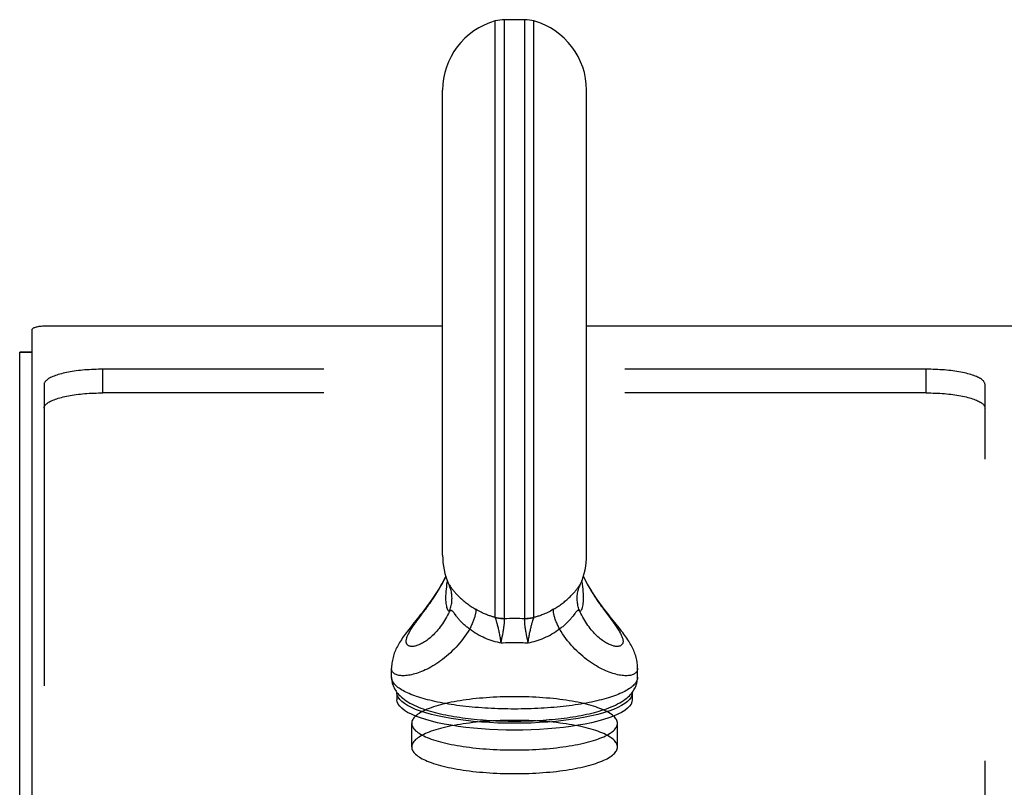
# Model space of a CAD drawing. Header units: inches. Extents: x 0 to 233, y 0 to 151.
# Tile 42 of 85: x 34.5 to 38.69, y 111.58 to 114.85. Entities that reach past the tile are written whole.
import ezdxf

# ---------------------------------------------------------------- set-up
doc = ezdxf.new("R2010")
doc.units = ezdxf.units.IN
doc.header["$LTSCALE"] = 12.808219
doc.header["$MEASUREMENT"] = 0
doc.linetypes.add('HIDDEN', pattern=[0.2, 0.1, -0.1])
doc.layers.get('0').update_dxf_attribs({"linetype": 'CONTINUOUS'})
doc.layers.add('02___PRT_ALL_AXES', color=7, linetype='CONTINUOUS')
doc.layers.add('DEFAULT_2', color=8, linetype='HIDDEN')

msp = doc.modelspace()

# ---------------------------------------------------------------- linework, layer by layer
at = {"color": 7, "linetype": 'Continuous'}
for p, q in [((36.5243, 112.3077), (36.5243, 114.8407)), ((36.5631, 114.846), (36.5631, 112.3025)), ((36.6505, 114.846), (36.5631, 114.846)), ((36.6505, 112.3025), (36.6505, 114.846)), ((36.6892, 112.3077), (36.6892, 114.8407)), ((36.3008, 112.5711), (36.3008, 114.546)), ((36.9128, 112.5711), (36.9128, 114.546)), ((34.5548, 113.5286), (34.5548, 110.2988)), ((36.3008, 113.5441), (34.6148, 113.5441)), ((104.0928, 113.5441), (36.9128, 113.5441)), ((34.5548, 113.4336), (34.5028, 113.4336)), ((34.5548, 113.4325), (34.5028, 113.4325)), ((36.3261, 112.4492), (36.3269, 112.4473)), ((36.3269, 112.4473), (36.3277, 112.4451)), ((36.3289, 112.4445), (36.3298, 112.4432)), ((36.3298, 112.4432), (36.333, 112.4387)), ((36.333, 112.4387), (36.3347, 112.4363)), ((36.8805, 112.4387), (36.8842, 112.4439)), ((36.1991, 112.3017), (36.22, 112.3298)), ((36.22, 112.3298), (36.2289, 112.3419)), ((36.3577, 112.3137), (36.3507, 112.323)), ((36.9936, 112.3298), (37.0144, 112.3017)), ((36.1997, 112.309), (36.1744, 112.2774)), ((36.1915, 112.2914), (36.1991, 112.3017)), ((36.5543, 112.224), (36.5562, 112.2336)), ((36.5562, 112.2336), (36.5578, 112.2427)), ((36.6592, 112.224), (36.6574, 112.2336)), ((36.5493, 112.1986), (36.5514, 112.209)), ((36.5514, 112.209), (36.5543, 112.224)), ((36.6611, 112.2141), (36.6592, 112.224)), ((36.6642, 112.1986), (36.6611, 112.2141)), ((36.0838, 112.0526), (36.0838, 112.0906)), ((37.1298, 112.0526), (37.1298, 112.0906)), ((36.1068, 111.986), (36.107, 111.9874)), ((36.1068, 111.986), (36.1068, 111.957)), ((37.1066, 111.9875), (37.1068, 111.986)), ((37.1068, 111.986), (37.1068, 111.957)), ((36.4737, 111.8711), (36.4868, 111.8701))]:
    msp.add_line(p, q, dxfattribs=at)
at = {"color": 3, "linetype": 'Continuous'}
msp.add_line((34.5028, 38.4437), (34.5028, 113.4336), dxfattribs=at)
at = {"color": 7, "linetype": 'Continuous'}
for points in [[(34.6148, 113.5441), (34.6095, 113.544), (34.6044, 113.5438), (34.5992, 113.5436), (34.5943, 113.5431), (34.5894, 113.5426), (34.5848, 113.542), (34.5804, 113.5413), (34.5762, 113.5404), (34.5723, 113.5395), (34.5688, 113.5385), (34.5656, 113.5375), (34.5628, 113.5363), (34.5604, 113.5351), (34.5584, 113.5339), (34.5568, 113.5326), (34.5557, 113.5312), (34.555, 113.5299), (34.5548, 113.5286)], [(36.3142, 112.4815), (36.3115, 112.476), (36.3065, 112.4663), (36.3014, 112.4568), (36.2963, 112.4475), (36.291, 112.4384), (36.2857, 112.4295), (36.2804, 112.4207), (36.2749, 112.4121), (36.2695, 112.4037), (36.2639, 112.3954), (36.2583, 112.3872), (36.2527, 112.3791), (36.247, 112.3711), (36.2413, 112.3631), (36.2355, 112.3553), (36.2297, 112.3476), (36.2239, 112.3399), (36.218, 112.3323), (36.212, 112.3246), (36.2059, 112.3169), (36.1997, 112.309)], [(36.2289, 112.3419), (36.2335, 112.3482), (36.2381, 112.3546), (36.2428, 112.3611), (36.2475, 112.3678), (36.2522, 112.3747), (36.257, 112.3816), (36.2618, 112.3887), (36.2666, 112.396), (36.2714, 112.4034), (36.2762, 112.411), (36.2809, 112.4187), (36.2857, 112.4266), (36.2904, 112.4346), (36.295, 112.4428), (36.2997, 112.4511), (36.3042, 112.4595), (36.3087, 112.4681), (36.3131, 112.4769), (36.3146, 112.4801)], [(36.8989, 112.4801), (36.9005, 112.4769), (36.9049, 112.4681), (36.9093, 112.4595), (36.9139, 112.4511), (36.9185, 112.4428), (36.9232, 112.4346), (36.9279, 112.4266), (36.9326, 112.4187), (36.9374, 112.411), (36.9422, 112.4034), (36.947, 112.396), (36.9518, 112.3888), (36.9566, 112.3816), (36.9613, 112.3747), (36.9661, 112.3678), (36.9708, 112.3611), (36.9754, 112.3546), (36.9801, 112.3482), (36.9846, 112.3419), (36.9936, 112.3298)], [(37.0202, 112.3011), (37.0138, 112.309), (37.0076, 112.3169), (37.0015, 112.3247), (36.9955, 112.3323), (36.9896, 112.34), (36.9838, 112.3476), (36.978, 112.3553), (36.9722, 112.3632), (36.9665, 112.3711), (36.9608, 112.3791), (36.9552, 112.3872), (36.9496, 112.3954), (36.9441, 112.4037), (36.9386, 112.4122), (36.9332, 112.4208), (36.9278, 112.4295), (36.9225, 112.4385), (36.9173, 112.4476), (36.9121, 112.4569), (36.907, 112.4664), (36.902, 112.4761), (36.8994, 112.4815)], [(36.3204, 112.4632), (36.3196, 112.4578), (36.318, 112.4472), (36.3166, 112.4367), (36.3154, 112.4265), (36.3145, 112.4166), (36.3138, 112.407), (36.3134, 112.3978), (36.3133, 112.389)], [(36.3261, 112.4492), (36.327, 112.4472), (36.3281, 112.4455)], [(36.3277, 112.4451), (36.3284, 112.4432), (36.3289, 112.4415), (36.3293, 112.4402), (36.3296, 112.439), (36.3299, 112.4382), (36.33, 112.4377), (36.33, 112.4374)], [(36.3295, 112.3317), (36.3315, 112.3367), (36.3333, 112.3417), (36.3349, 112.3468), (36.3363, 112.3519), (36.3375, 112.3571), (36.3385, 112.3623), (36.3393, 112.3676), (36.34, 112.3729), (36.3404, 112.3782), (36.3406, 112.3835), (36.3407, 112.3888), (36.3405, 112.3941), (36.3401, 112.3994), (36.3396, 112.4047), (36.3388, 112.41), (36.3379, 112.4152), (36.3367, 112.4204), (36.3354, 112.4255), (36.3339, 112.4306), (36.3321, 112.4356), (36.3302, 112.4406), (36.3281, 112.4455)], [(36.3281, 112.4455), (36.3285, 112.445), (36.3289, 112.4445)], [(36.3347, 112.4363), (36.3357, 112.435), (36.3367, 112.4336), (36.3378, 112.4321), (36.339, 112.4305), (36.3403, 112.4288), (36.3418, 112.4269), (36.3434, 112.4249), (36.3451, 112.4228), (36.347, 112.4205), (36.349, 112.418), (36.3512, 112.4154), (36.3536, 112.4127), (36.3561, 112.4099), (36.3588, 112.407), (36.3615, 112.404), (36.3645, 112.401), (36.3675, 112.3979), (36.3707, 112.3947), (36.374, 112.3915), (36.3775, 112.3883), (36.3811, 112.385), (36.3848, 112.3818), (36.3886, 112.3785), (36.3925, 112.3752), (36.3965, 112.372), (36.4006, 112.3687), (36.4048, 112.3655), (36.4091, 112.3623), (36.4134, 112.3592), (36.4178, 112.3561), (36.4224, 112.353), (36.427, 112.3499), (36.4316, 112.3469), (36.4364, 112.344), (36.4412, 112.341)], [(36.7724, 112.341), (36.7772, 112.344), (36.7819, 112.3469), (36.7866, 112.3499), (36.7912, 112.353), (36.7957, 112.3561), (36.8001, 112.3592), (36.8045, 112.3623), (36.8088, 112.3655), (36.8129, 112.3687), (36.817, 112.372), (36.821, 112.3752), (36.825, 112.3785), (36.8288, 112.3818), (36.8325, 112.385), (36.8361, 112.3883), (36.8395, 112.3915), (36.8428, 112.3947), (36.846, 112.3979), (36.8491, 112.401), (36.852, 112.404), (36.8548, 112.407), (36.8574, 112.4099), (36.86, 112.4127), (36.8623, 112.4154), (36.8645, 112.418), (36.8666, 112.4205), (36.8684, 112.4228), (36.8702, 112.4249), (36.8718, 112.4269), (36.8732, 112.4288), (36.8745, 112.4305), (36.8757, 112.4321), (36.8768, 112.4336), (36.8779, 112.435), (36.8788, 112.4363), (36.8805, 112.4387)], [(36.884, 112.3317), (36.8821, 112.3367), (36.8803, 112.3417), (36.8787, 112.3468), (36.8773, 112.3519), (36.8761, 112.3571), (36.875, 112.3623), (36.8742, 112.3676), (36.8736, 112.3729), (36.8732, 112.3782), (36.8729, 112.3835), (36.8729, 112.3888), (36.873, 112.3941), (36.8734, 112.3994), (36.874, 112.4047), (36.8747, 112.41), (36.8757, 112.4152), (36.8768, 112.4204), (36.8782, 112.4255), (36.8797, 112.4306), (36.8814, 112.4356), (36.8833, 112.4406), (36.8854, 112.4455)], [(36.8836, 112.4377), (36.8835, 112.4374), (36.8835, 112.4374), (36.8836, 112.4377), (36.8837, 112.4382), (36.8839, 112.439), (36.8842, 112.4402), (36.8846, 112.4415), (36.8852, 112.4432), (36.8858, 112.4451)], [(36.8842, 112.4439), (36.8847, 112.4445), (36.8851, 112.445), (36.8854, 112.4455)], [(36.8854, 112.4455), (36.8865, 112.4472), (36.8875, 112.4492)], [(36.8858, 112.4451), (36.8867, 112.4473), (36.8875, 112.4492)], [(36.9003, 112.389), (36.9001, 112.3978), (36.8997, 112.407), (36.899, 112.4166), (36.8981, 112.4265), (36.8969, 112.4367), (36.8956, 112.4472), (36.894, 112.4578), (36.8931, 112.4632)], [(36.3133, 112.389), (36.3134, 112.3808), (36.3138, 112.3731), (36.3145, 112.3661), (36.3154, 112.3598), (36.3166, 112.3541), (36.318, 112.349), (36.3196, 112.3446), (36.3213, 112.3408), (36.3232, 112.3377), (36.3252, 112.3351), (36.3273, 112.3331), (36.3295, 112.3317)], [(36.884, 112.3317), (36.8863, 112.3331), (36.8884, 112.3351), (36.8904, 112.3377), (36.8923, 112.3408), (36.894, 112.3446), (36.8956, 112.349), (36.8969, 112.3541), (36.8981, 112.3598), (36.899, 112.3661), (36.8997, 112.3731), (36.9001, 112.3808), (36.9003, 112.389)], [(36.3295, 112.3317), (36.3256, 112.3236), (36.3215, 112.3156), (36.3173, 112.3079), (36.3131, 112.3004), (36.3087, 112.2931), (36.3042, 112.286), (36.2997, 112.2791), (36.295, 112.2725), (36.2904, 112.2662), (36.2857, 112.2601), (36.2809, 112.2542), (36.2762, 112.2486), (36.2714, 112.2432), (36.2666, 112.2381), (36.2618, 112.2332), (36.257, 112.2286), (36.2522, 112.2242), (36.2475, 112.22), (36.2428, 112.2161), (36.2381, 112.2124), (36.2335, 112.209), (36.2289, 112.2058), (36.2244, 112.2028), (36.22, 112.2001), (36.2156, 112.1975), (36.2114, 112.1952), (36.2072, 112.1931), (36.2031, 112.1912), (36.1991, 112.1896), (36.1952, 112.1881), (36.1915, 112.1868), (36.1878, 112.1858), (36.1843, 112.1849), (36.1809, 112.1842), (36.1776, 112.1837), (36.1745, 112.1834), (36.1715, 112.1832), (36.1686, 112.1833), (36.166, 112.1835), (36.1634, 112.1838), (36.161, 112.1844), (36.1588, 112.1851), (36.1568, 112.1859), (36.1549, 112.1869), (36.1532, 112.1881), (36.1516, 112.1894), (36.1503, 112.1909), (36.1491, 112.1925), (36.1481, 112.1942), (36.1472, 112.1961), (36.1466, 112.1981), (36.1461, 112.2002), (36.1459, 112.2024), (36.1458, 112.2048), (36.1459, 112.2073), (36.1461, 112.21), (36.1466, 112.2127), (36.1472, 112.2156), (36.1481, 112.2186), (36.1491, 112.2216), (36.1503, 112.2249), (36.1516, 112.2282), (36.1532, 112.2316)], [(36.3507, 112.323), (36.3492, 112.325), (36.3478, 112.3268), (36.3465, 112.3285), (36.3453, 112.3299), (36.3442, 112.3312), (36.3431, 112.3323), (36.3421, 112.3333), (36.3411, 112.3341), (36.3402, 112.3348), (36.3392, 112.3354), (36.3384, 112.3358), (36.3375, 112.336), (36.3366, 112.3362), (36.3358, 112.3362), (36.3349, 112.336), (36.3341, 112.3357), (36.3332, 112.3353), (36.3323, 112.3346), (36.3314, 112.3338), (36.3305, 112.3329), (36.3295, 112.3317)], [(36.4159, 112.2574), (36.4124, 112.2598), (36.409, 112.2622), (36.4056, 112.2647), (36.4024, 112.2672), (36.3991, 112.2697), (36.396, 112.2723), (36.3929, 112.275), (36.3899, 112.2777), (36.3869, 112.2804), (36.384, 112.2832), (36.3812, 112.286), (36.3785, 112.2888), (36.3758, 112.2916), (36.3732, 112.2945), (36.3707, 112.2973), (36.3683, 112.3002), (36.366, 112.303), (36.3638, 112.3058), (36.3616, 112.3085), (36.3596, 112.3111), (36.3577, 112.3137)], [(36.4412, 112.341), (36.4415, 112.3396), (36.4418, 112.3379), (36.442, 112.3361), (36.442, 112.3341), (36.4419, 112.332), (36.4417, 112.3297), (36.4414, 112.3272), (36.441, 112.3246), (36.4405, 112.3219), (36.4398, 112.319), (36.4391, 112.316), (36.4382, 112.3128), (36.4373, 112.3095), (36.4362, 112.3061), (36.435, 112.3026), (36.4338, 112.299), (36.4324, 112.2952), (36.4309, 112.2913), (36.4294, 112.2874), (36.4277, 112.2833), (36.4259, 112.2792), (36.4241, 112.275), (36.4222, 112.2707), (36.4201, 112.2663), (36.418, 112.2619), (36.4159, 112.2574)], [(36.5246, 112.3066), (36.5219, 112.3073), (36.5191, 112.308), (36.5162, 112.3088), (36.5132, 112.3097), (36.51, 112.3106), (36.5067, 112.3117), (36.5032, 112.3128), (36.4996, 112.314), (36.4959, 112.3153), (36.4919, 112.3167), (36.4878, 112.3183), (36.4835, 112.32), (36.479, 112.3219), (36.4743, 112.3239), (36.4694, 112.3261), (36.4643, 112.3286), (36.4589, 112.3312), (36.4532, 112.3342), (36.4473, 112.3375), (36.4412, 112.341)], [(36.7724, 112.341), (36.7657, 112.3372), (36.7593, 112.3336), (36.7532, 112.3305), (36.7474, 112.3276), (36.7418, 112.3251), (36.7365, 112.3227), (36.7315, 112.3206), (36.7267, 112.3187), (36.7221, 112.3169), (36.7177, 112.3153), (36.7135, 112.3139), (36.7095, 112.3125), (36.7057, 112.3113), (36.7021, 112.3102), (36.6986, 112.3092), (36.6952, 112.3082), (36.692, 112.3074), (36.6889, 112.3066)], [(36.7977, 112.2574), (36.7955, 112.2619), (36.7934, 112.2663), (36.7914, 112.2707), (36.7895, 112.275), (36.7876, 112.2792), (36.7859, 112.2833), (36.7842, 112.2874), (36.7826, 112.2913), (36.7811, 112.2952), (36.7798, 112.299), (36.7785, 112.3026), (36.7773, 112.3061), (36.7763, 112.3095), (36.7753, 112.3128), (36.7744, 112.316), (36.7737, 112.319), (36.7731, 112.3219), (36.7725, 112.3246), (36.7721, 112.3272), (36.7718, 112.3297), (36.7716, 112.332), (36.7716, 112.3341), (36.7716, 112.3361), (36.7717, 112.3379), (36.772, 112.3396), (36.7724, 112.341)], [(36.8628, 112.323), (36.8559, 112.3137), (36.8539, 112.3111), (36.8519, 112.3085), (36.8498, 112.3058), (36.8476, 112.303), (36.8452, 112.3002), (36.8428, 112.2973), (36.8403, 112.2945), (36.8377, 112.2916), (36.8351, 112.2888), (36.8323, 112.286), (36.8295, 112.2832), (36.8266, 112.2804), (36.8237, 112.2777), (36.8207, 112.275), (36.8176, 112.2723), (36.8144, 112.2697), (36.8112, 112.2672), (36.8079, 112.2647), (36.8046, 112.2622), (36.8011, 112.2598), (36.7977, 112.2574)], [(36.884, 112.3317), (36.8831, 112.3329), (36.8821, 112.3338), (36.8812, 112.3346), (36.8803, 112.3353), (36.8795, 112.3357), (36.8786, 112.336), (36.8778, 112.3362), (36.8769, 112.3362), (36.8761, 112.336), (36.8752, 112.3358), (36.8743, 112.3354), (36.8734, 112.3348), (36.8724, 112.3341), (36.8715, 112.3333), (36.8704, 112.3323), (36.8694, 112.3312), (36.8682, 112.3299), (36.867, 112.3285), (36.8657, 112.3268), (36.8643, 112.325), (36.8628, 112.323)], [(36.9232, 112.2662), (36.9185, 112.2725), (36.9139, 112.2791), (36.9093, 112.286), (36.9049, 112.2931), (36.9005, 112.3004), (36.8962, 112.3079), (36.892, 112.3156), (36.888, 112.3236), (36.884, 112.3317)], [(36.1744, 112.2774), (36.1683, 112.2699), (36.1625, 112.2625), (36.157, 112.2554), (36.1517, 112.2486), (36.1467, 112.2421), (36.1421, 112.2358), (36.1376, 112.2296), (36.1334, 112.2237), (36.1293, 112.2178), (36.1254, 112.212), (36.1217, 112.2062), (36.1181, 112.2004), (36.1147, 112.1946), (36.1114, 112.1888), (36.1083, 112.183), (36.1054, 112.1773), (36.1026, 112.1715), (36.1001, 112.1658), (36.0977, 112.1601), (36.0955, 112.1544), (36.0935, 112.1486), (36.0917, 112.1428), (36.09, 112.1368), (36.0885, 112.1307), (36.0871, 112.1246), (36.086, 112.1184), (36.0851, 112.1123), (36.0845, 112.1062), (36.084, 112.1001), (36.0838, 112.0942), (36.0838, 112.0906)], [(36.1532, 112.2316), (36.1549, 112.2352), (36.1568, 112.2388), (36.1588, 112.2426), (36.161, 112.2465), (36.1634, 112.2505), (36.166, 112.2546), (36.1686, 112.2588), (36.1715, 112.2631), (36.1745, 112.2675), (36.1776, 112.2721), (36.1809, 112.2767), (36.1843, 112.2815), (36.1878, 112.2864), (36.1915, 112.2914)], [(36.5246, 112.3066), (36.5245, 112.3069), (36.5244, 112.3071), (36.5243, 112.3074), (36.5243, 112.3077)], [(36.5243, 112.3077), (36.5291, 112.3065), (36.5339, 112.3054), (36.5387, 112.3045), (36.5435, 112.3038), (36.5484, 112.3032), (36.5533, 112.3028), (36.5582, 112.3026), (36.5631, 112.3025)], [(36.5493, 112.1986), (36.5486, 112.2039), (36.5479, 112.2092), (36.5471, 112.2144), (36.5463, 112.2196), (36.5455, 112.2247), (36.5446, 112.2297), (36.5437, 112.2346), (36.5427, 112.2394), (36.5417, 112.2441), (36.5408, 112.2486), (36.5398, 112.2531), (36.5388, 112.2574), (36.5378, 112.2615), (36.5367, 112.2656), (36.5357, 112.2694), (36.5348, 112.2731), (36.5338, 112.2767), (36.5328, 112.2801), (36.5319, 112.2833), (36.531, 112.2864), (36.5302, 112.2892), (36.5294, 112.2919), (36.5286, 112.2943), (36.5279, 112.2966), (36.5273, 112.2987), (36.5267, 112.3006), (36.5261, 112.3024), (36.5255, 112.3039), (36.525, 112.3053), (36.5246, 112.3066)], [(36.5246, 112.3066), (36.5293, 112.3054), (36.534, 112.3045), (36.5388, 112.3037), (36.5436, 112.303), (36.5485, 112.3025), (36.5533, 112.3022), (36.5582, 112.302), (36.563, 112.302)], [(36.5578, 112.2427), (36.5586, 112.2471), (36.5593, 112.2513), (36.56, 112.2554), (36.5606, 112.2594), (36.5612, 112.2632), (36.5617, 112.2669), (36.5621, 112.2704), (36.5626, 112.2738), (36.5629, 112.277), (36.5632, 112.28), (36.5635, 112.2829), (36.5637, 112.2855), (36.5638, 112.288), (36.5639, 112.2903), (36.5639, 112.2925), (36.5639, 112.2945), (36.5638, 112.2963), (36.5637, 112.298), (36.5635, 112.2995), (36.5633, 112.3008), (36.563, 112.302)], [(36.563, 112.302), (36.563, 112.3021), (36.563, 112.3023), (36.563, 112.3024), (36.5631, 112.3025)], [(36.5631, 112.3025), (36.574, 112.3026), (36.5849, 112.3027), (36.5959, 112.3028), (36.6068, 112.3028)], [(36.6068, 112.3028), (36.6177, 112.3028), (36.6286, 112.3027), (36.6395, 112.3026), (36.6505, 112.3025)], [(36.6574, 112.2336), (36.6557, 112.2427), (36.655, 112.2471), (36.6543, 112.2513), (36.6536, 112.2554), (36.653, 112.2594), (36.6524, 112.2632), (36.6519, 112.2669), (36.6514, 112.2704), (36.651, 112.2738), (36.6506, 112.277), (36.6503, 112.28), (36.6501, 112.2829), (36.6499, 112.2855), (36.6498, 112.288), (36.6497, 112.2903), (36.6496, 112.2925), (36.6497, 112.2945), (36.6497, 112.2963), (36.6499, 112.298), (36.65, 112.2995), (36.6502, 112.3008), (36.6505, 112.302)], [(36.6505, 112.3025), (36.6554, 112.3026), (36.6603, 112.3028), (36.6652, 112.3032), (36.67, 112.3038), (36.6749, 112.3045), (36.6797, 112.3054), (36.6845, 112.3065), (36.6892, 112.3077)], [(36.6505, 112.302), (36.6554, 112.302), (36.6602, 112.3022), (36.6651, 112.3025), (36.6699, 112.303), (36.6747, 112.3037), (36.6795, 112.3045), (36.6842, 112.3054), (36.6889, 112.3066)], [(36.6505, 112.302), (36.6505, 112.3021), (36.6505, 112.3023), (36.6505, 112.3024), (36.6505, 112.3025)], [(36.6642, 112.1986), (36.6649, 112.2039), (36.6656, 112.2092), (36.6664, 112.2144), (36.6672, 112.2196), (36.6681, 112.2247), (36.669, 112.2297), (36.6699, 112.2346), (36.6708, 112.2394), (36.6718, 112.2441), (36.6728, 112.2486), (36.6738, 112.2531), (36.6748, 112.2574), (36.6758, 112.2615), (36.6768, 112.2656), (36.6778, 112.2694), (36.6788, 112.2731), (36.6798, 112.2767), (36.6807, 112.2801), (36.6816, 112.2833), (36.6825, 112.2864), (36.6833, 112.2892), (36.6841, 112.2919), (36.6849, 112.2943), (36.6856, 112.2966), (36.6863, 112.2987), (36.6869, 112.3006), (36.6875, 112.3024), (36.688, 112.3039), (36.6885, 112.3053), (36.6889, 112.3066)], [(36.6889, 112.3066), (36.6891, 112.3069), (36.6892, 112.3071), (36.6892, 112.3074), (36.6892, 112.3077)], [(37.0144, 112.3017), (37.0221, 112.2914), (37.0257, 112.2864), (37.0293, 112.2815), (37.0327, 112.2767), (37.0359, 112.2721), (37.0391, 112.2675), (37.0421, 112.2631), (37.0449, 112.2588), (37.0476, 112.2546), (37.0501, 112.2505), (37.0525, 112.2465), (37.0547, 112.2426), (37.0568, 112.2388), (37.0587, 112.2352), (37.0604, 112.2316), (37.0619, 112.2282), (37.0633, 112.2249), (37.0645, 112.2216), (37.0655, 112.2186), (37.0663, 112.2156), (37.0669, 112.2127), (37.0674, 112.21), (37.0677, 112.2073), (37.0678, 112.2048), (37.0677, 112.2024), (37.0674, 112.2002), (37.0669, 112.1981), (37.0663, 112.1961), (37.0655, 112.1942), (37.0645, 112.1925), (37.0633, 112.1909), (37.0619, 112.1894), (37.0604, 112.1881), (37.0587, 112.1869), (37.0568, 112.1859), (37.0547, 112.1851), (37.0525, 112.1844), (37.0501, 112.1838), (37.0476, 112.1835), (37.0449, 112.1833), (37.0421, 112.1832), (37.0391, 112.1834), (37.0359, 112.1837), (37.0327, 112.1842), (37.0293, 112.1849), (37.0257, 112.1858), (37.0221, 112.1868), (37.0183, 112.1881), (37.0144, 112.1896), (37.0104, 112.1912), (37.0064, 112.1931), (37.0022, 112.1952), (36.9979, 112.1975), (36.9936, 112.2001), (36.9891, 112.2028), (36.9846, 112.2058), (36.9801, 112.209), (36.9754, 112.2124), (36.9708, 112.2161), (36.9661, 112.22), (36.9613, 112.2242), (36.9566, 112.2286), (36.9518, 112.2332), (36.947, 112.2381), (36.9422, 112.2432), (36.9374, 112.2486), (36.9326, 112.2542), (36.9279, 112.2601), (36.9232, 112.2662)], [(37.1298, 112.0906), (37.1297, 112.0942), (37.1295, 112.1002), (37.1291, 112.1062), (37.1284, 112.1123), (37.1275, 112.1184), (37.1264, 112.1246), (37.1251, 112.1307), (37.1236, 112.1368), (37.1219, 112.1428), (37.12, 112.1487), (37.118, 112.1544), (37.1158, 112.1601), (37.1135, 112.1658), (37.1109, 112.1715), (37.1082, 112.1773), (37.1052, 112.183), (37.1021, 112.1888), (37.0988, 112.1946), (37.0954, 112.2004), (37.0918, 112.2062), (37.0881, 112.212), (37.0842, 112.2178), (37.0802, 112.2237), (37.0759, 112.2297), (37.0715, 112.2358), (37.0668, 112.2421), (37.0618, 112.2486), (37.0566, 112.2554), (37.051, 112.2625), (37.0452, 112.2699), (37.0392, 112.2775), (37.0202, 112.3011)], [(36.4159, 112.2574), (36.4094, 112.2469), (36.4026, 112.2366), (36.3957, 112.2266), (36.3885, 112.2168), (36.3811, 112.2073), (36.3736, 112.198), (36.3659, 112.189), (36.358, 112.1804), (36.3501, 112.172), (36.342, 112.1639), (36.3338, 112.1561), (36.3256, 112.1487), (36.3174, 112.1416), (36.309, 112.1347), (36.3007, 112.1282), (36.2924, 112.122), (36.284, 112.1161), (36.2757, 112.1105), (36.2675, 112.1053), (36.2592, 112.1003), (36.2511, 112.0956), (36.243, 112.0913), (36.235, 112.0872), (36.2271, 112.0834), (36.2193, 112.0799), (36.2117, 112.0767), (36.2041, 112.0738), (36.1968, 112.0712), (36.1895, 112.0688), (36.1825, 112.0667), (36.1756, 112.0648), (36.1689, 112.0632), (36.1624, 112.0619), (36.1561, 112.0608), (36.1501, 112.06), (36.1442, 112.0594), (36.1386, 112.059), (36.1332, 112.0589), (36.128, 112.059), (36.1231, 112.0593), (36.1185, 112.0598), (36.1141, 112.0605), (36.11, 112.0615), (36.1062, 112.0626), (36.1027, 112.064), (36.0994, 112.0655), (36.0965, 112.0672), (36.0938, 112.0691), (36.0915, 112.0712), (36.0895, 112.0735), (36.0877, 112.0759), (36.0863, 112.0785), (36.0852, 112.0813), (36.0844, 112.0843), (36.0839, 112.0874), (36.0838, 112.0906)], [(36.4159, 112.2574), (36.4237, 112.2518), (36.4316, 112.2464), (36.4397, 112.2412), (36.4478, 112.2364), (36.456, 112.2318), (36.4642, 112.2275), (36.4726, 112.2234), (36.4809, 112.2196), (36.4893, 112.2161), (36.4978, 112.2128), (36.5063, 112.2098), (36.5149, 112.2071), (36.5234, 112.2046), (36.5321, 112.2023), (36.5407, 112.2003), (36.5493, 112.1986)], [(36.6642, 112.1986), (36.6729, 112.2003), (36.6815, 112.2023), (36.6901, 112.2046), (36.6987, 112.2071), (36.7072, 112.2098), (36.7157, 112.2128), (36.7242, 112.2161), (36.7326, 112.2196), (36.741, 112.2234), (36.7493, 112.2275), (36.7576, 112.2318), (36.7658, 112.2364), (36.7739, 112.2413), (36.7819, 112.2464), (36.7898, 112.2518), (36.7977, 112.2574)], [(37.1298, 112.0906), (37.1296, 112.0874), (37.1291, 112.0843), (37.1283, 112.0813), (37.1272, 112.0785), (37.1258, 112.0759), (37.1241, 112.0735), (37.122, 112.0712), (37.1197, 112.0691), (37.117, 112.0672), (37.1141, 112.0655), (37.1109, 112.064), (37.1073, 112.0626), (37.1035, 112.0615), (37.0994, 112.0605), (37.095, 112.0598), (37.0904, 112.0593), (37.0855, 112.059), (37.0804, 112.0589), (37.075, 112.059), (37.0693, 112.0594), (37.0635, 112.06), (37.0574, 112.0608), (37.0511, 112.0619), (37.0446, 112.0632), (37.0379, 112.0648), (37.031, 112.0667), (37.024, 112.0688), (37.0168, 112.0712), (37.0094, 112.0738), (37.0019, 112.0767), (36.9942, 112.0799), (36.9864, 112.0834), (36.9785, 112.0872), (36.9706, 112.0913), (36.9625, 112.0956), (36.9543, 112.1003), (36.9461, 112.1053), (36.9378, 112.1105), (36.9295, 112.1161), (36.9212, 112.122), (36.9128, 112.1282), (36.9045, 112.1347), (36.8962, 112.1416), (36.8879, 112.1487), (36.8797, 112.1561), (36.8715, 112.1639), (36.8635, 112.172), (36.8555, 112.1804), (36.8477, 112.189), (36.84, 112.198), (36.8324, 112.2073), (36.8251, 112.2168), (36.8179, 112.2266), (36.8109, 112.2366), (36.8042, 112.2469), (36.7977, 112.2574)], [(36.5493, 112.1986), (36.5589, 112.199), (36.5685, 112.1993), (36.5781, 112.1995), (36.5877, 112.1997), (36.5972, 112.1998), (36.6068, 112.1998)], [(36.6068, 112.1998), (36.6139, 112.1998), (36.6211, 112.1998), (36.6283, 112.1997), (36.6354, 112.1995), (36.6426, 112.1994), (36.6498, 112.1991), (36.657, 112.1989), (36.6642, 112.1986)], [(36.0838, 112.0526), (36.0839, 112.0476), (36.0843, 112.0425), (36.0849, 112.0375), (36.0858, 112.0325), (36.087, 112.0275), (36.0884, 112.0225), (36.0901, 112.0175), (36.0921, 112.0126), (36.0943, 112.0076), (36.0969, 112.0027), (36.0998, 111.9978), (36.103, 111.9929), (36.1065, 111.988), (36.1105, 111.9831), (36.1149, 111.9781), (36.1198, 111.9731), (36.1253, 111.968), (36.1314, 111.9629), (36.1381, 111.9577), (36.1455, 111.9525), (36.1535, 111.9475), (36.162, 111.9425), (36.1708, 111.9379), (36.1799, 111.9334), (36.1892, 111.9292), (36.1988, 111.9252), (36.2084, 111.9215), (36.2182, 111.9179), (36.2282, 111.9145), (36.2384, 111.9112), (36.2487, 111.9082), (36.2591, 111.9052), (36.2698, 111.9024), (36.2806, 111.8997), (36.2916, 111.8971), (36.3027, 111.8947)], [(36.2903, 111.9449), (36.2791, 111.9471), (36.2682, 111.9495), (36.2575, 111.9519), (36.2471, 111.9543), (36.237, 111.9569), (36.2271, 111.9595), (36.2175, 111.9622), (36.2082, 111.965), (36.1991, 111.9678), (36.1904, 111.9707), (36.182, 111.9737), (36.1739, 111.9767), (36.1661, 111.9797), (36.1586, 111.9828), (36.1515, 111.986), (36.1447, 111.9892), (36.1382, 111.9925), (36.1321, 111.9958), (36.1263, 111.9991), (36.1209, 112.0025), (36.1159, 112.0059), (36.1111, 112.0094), (36.1068, 112.0129), (36.1028, 112.0164), (36.0992, 112.02), (36.096, 112.0235), (36.0931, 112.0271), (36.0907, 112.0307), (36.0886, 112.0343), (36.0868, 112.038), (36.0855, 112.0416), (36.0845, 112.0453), (36.084, 112.049), (36.0838, 112.0526)], [(36.9015, 111.8927), (36.9128, 111.8951), (36.924, 111.8976), (36.935, 111.9002), (36.9458, 111.9029), (36.9565, 111.9058), (36.967, 111.9088), (36.9773, 111.9119), (36.9875, 111.9152), (36.9975, 111.9186), (37.0073, 111.9223), (37.0169, 111.9261), (37.0264, 111.9301), (37.0357, 111.9344), (37.0448, 111.9389), (37.0535, 111.9437), (37.0619, 111.9486), (37.0697, 111.9537), (37.077, 111.9588), (37.0835, 111.9639), (37.0894, 111.969), (37.0947, 111.974), (37.0995, 111.979), (37.1037, 111.9839), (37.1076, 111.9887), (37.111, 111.9935), (37.1141, 111.9983), (37.1169, 112.0032), (37.1194, 112.008), (37.1216, 112.0128), (37.1235, 112.0177), (37.1252, 112.0226), (37.1266, 112.0275), (37.1277, 112.0325), (37.1286, 112.0375), (37.1293, 112.0425), (37.1296, 112.0476), (37.1298, 112.0526)], [(37.1298, 112.0526), (37.1296, 112.049), (37.129, 112.0453), (37.128, 112.0416), (37.1267, 112.038), (37.125, 112.0343), (37.1229, 112.0307), (37.1204, 112.0271), (37.1175, 112.0235), (37.1143, 112.02), (37.1107, 112.0164), (37.1067, 112.0129), (37.1024, 112.0094), (37.0977, 112.0059), (37.0926, 112.0025), (37.0872, 111.9991), (37.0814, 111.9958), (37.0753, 111.9925), (37.0688, 111.9892), (37.062, 111.986), (37.0549, 111.9828), (37.0474, 111.9797), (37.0397, 111.9767), (37.0315, 111.9737), (37.0231, 111.9707), (37.0144, 111.9678), (37.0054, 111.965), (36.9961, 111.9622), (36.9865, 111.9595), (36.9766, 111.9569), (36.9664, 111.9543), (36.956, 111.9519), (36.9454, 111.9495), (36.9344, 111.9471)], [(36.5005, 111.8595), (36.4659, 111.8618), (36.432, 111.8647), (36.3991, 111.8683), (36.3671, 111.8724), (36.3365, 111.8771), (36.3071, 111.8824), (36.2793, 111.8882), (36.2532, 111.8945), (36.2289, 111.9012), (36.2065, 111.9084), (36.1861, 111.916), (36.1679, 111.924), (36.152, 111.9322), (36.1383, 111.9407), (36.127, 111.9495), (36.1182, 111.9585), (36.1119, 111.9676), (36.1081, 111.9767), (36.1068, 111.986)], [(37.1068, 111.986), (37.1055, 111.9767), (37.1017, 111.9676), (37.0953, 111.9585), (37.0865, 111.9495), (37.0752, 111.9407), (37.0616, 111.9322), (37.0456, 111.924), (37.0274, 111.916), (37.007, 111.9084), (36.9846, 111.9012), (36.9603, 111.8945), (36.9342, 111.8882), (36.9064, 111.8824), (36.8771, 111.8771), (36.8464, 111.8724), (36.8145, 111.8683), (36.7815, 111.8647), (36.7476, 111.8618)], [(36.3071, 111.8534), (36.2793, 111.8592), (36.2532, 111.8655), (36.2289, 111.8722), (36.2065, 111.8794), (36.1861, 111.887), (36.1679, 111.895), (36.152, 111.9032), (36.1383, 111.9118), (36.127, 111.9205), (36.1182, 111.9295), (36.1119, 111.9386), (36.1081, 111.9478), (36.1068, 111.957)], [(36.6068, 111.9173), (36.5926, 111.9173), (36.5785, 111.9175), (36.5643, 111.9177), (36.5502, 111.9181), (36.5362, 111.9185), (36.5222, 111.919), (36.5082, 111.9197), (36.4943, 111.9204), (36.4806, 111.9213), (36.4669, 111.9222), (36.4533, 111.9232), (36.4398, 111.9243), (36.4264, 111.9256), (36.4132, 111.9269), (36.4001, 111.9283), (36.3872, 111.9298), (36.3744, 111.9314), (36.3618, 111.933), (36.3494, 111.9348), (36.3371, 111.9366), (36.3251, 111.9386), (36.3133, 111.9406), (36.3017, 111.9427), (36.2903, 111.9449)], [(36.9344, 111.9471), (36.9233, 111.9449), (36.9119, 111.9427), (36.9003, 111.9406), (36.8884, 111.9386), (36.8764, 111.9366), (36.8642, 111.9348), (36.8517, 111.933), (36.8391, 111.9314), (36.8264, 111.9298), (36.8134, 111.9283), (36.8004, 111.9269), (36.7871, 111.9256), (36.7738, 111.9243), (36.7603, 111.9232), (36.7467, 111.9222), (36.733, 111.9213), (36.7192, 111.9204), (36.7053, 111.9197), (36.6914, 111.919), (36.6774, 111.9185), (36.6633, 111.9181), (36.6492, 111.9177), (36.6351, 111.9175), (36.6209, 111.9173), (36.6068, 111.9173)], [(37.1068, 111.957), (37.1055, 111.9478), (37.1017, 111.9386), (37.0953, 111.9295), (37.0865, 111.9205), (37.0752, 111.9118), (37.0616, 111.9032), (37.0456, 111.895), (37.0274, 111.887), (37.007, 111.8794), (36.9846, 111.8722), (36.9603, 111.8655), (36.9342, 111.8592)], [(36.3027, 111.8947), (36.314, 111.8923), (36.3254, 111.8901), (36.3371, 111.8879), (36.3488, 111.8859), (36.3608, 111.884), (36.3728, 111.8821), (36.385, 111.8804), (36.3973, 111.8788), (36.4098, 111.8772), (36.4224, 111.8758), (36.4351, 111.8745), (36.4479, 111.8732), (36.4607, 111.8721), (36.4737, 111.8711)], [(36.7277, 111.8702), (36.7408, 111.8711), (36.7539, 111.8722), (36.7669, 111.8734), (36.7798, 111.8746), (36.7925, 111.876), (36.8052, 111.8774), (36.8177, 111.879), (36.8301, 111.8806), (36.8424, 111.8824), (36.8545, 111.8842), (36.8665, 111.8862), (36.8783, 111.8883), (36.89, 111.8904), (36.9015, 111.8927)], [(36.5005, 111.8305), (36.4659, 111.8328), (36.432, 111.8357), (36.3991, 111.8393), (36.3671, 111.8434), (36.3365, 111.8481), (36.3071, 111.8534)], [(36.4868, 111.8701), (36.4999, 111.8693), (36.5131, 111.8685), (36.5264, 111.8679), (36.5397, 111.8674), (36.5531, 111.8669), (36.5665, 111.8666), (36.5799, 111.8663), (36.5933, 111.8662), (36.6068, 111.8661)], [(36.6068, 111.8566), (36.571, 111.8569), (36.5356, 111.8579), (36.5005, 111.8595)], [(36.6068, 111.8661), (36.6203, 111.8662), (36.6339, 111.8663), (36.6474, 111.8666), (36.6609, 111.8669), (36.6744, 111.8674), (36.6878, 111.8679), (36.7011, 111.8686), (36.7144, 111.8693), (36.7277, 111.8702)], [(36.7476, 111.8618), (36.7131, 111.8595), (36.6779, 111.8579), (36.6425, 111.8569), (36.6068, 111.8566)], [(36.9342, 111.8592), (36.9064, 111.8534), (36.8771, 111.8481), (36.8464, 111.8434), (36.8145, 111.8393), (36.7815, 111.8357), (36.7476, 111.8328)], [(36.6068, 111.8276), (36.571, 111.8279), (36.5356, 111.8289), (36.5005, 111.8305)], [(36.7476, 111.8328), (36.7131, 111.8305), (36.6779, 111.8289), (36.6425, 111.8279), (36.6068, 111.8276)]]:
    msp.add_lwpolyline(points, dxfattribs=at)
for centre, radius, start, end in [((36.6068, 114.546), 0.306, 105.6303, 180), ((36.5631, 114.7022), 0.1437, 90, 105.6303), ((36.6505, 114.7022), 0.1437, 74.3697, 90), ((36.6068, 114.546), 0.306, 0, 74.3697), ((36.6068, 112.571), 0.306, 180, 203.4614), ((36.6068, 112.571), 0.306, 336.5386, 360)]:
    msp.add_arc(centre, radius, start, end, dxfattribs=at)
at = {"layer": '02___PRT_ALL_AXES', "color": 8, "linetype": 'HIDDEN'}
for p, q in [((36.1693, 111.7561), (36.1693, 111.8565)), ((36.742, 111.8638), (36.7274, 111.8649)), ((37.0443, 111.7561), (37.0443, 111.8565))]:
    msp.add_line(p, q, dxfattribs=at)
for points in [[(36.3029, 111.938), (36.2921, 111.9352), (36.2817, 111.9323), (36.2716, 111.9293), (36.262, 111.9263), (36.2528, 111.9231), (36.2441, 111.9199), (36.2358, 111.9165), (36.2279, 111.9132), (36.2205, 111.9097), (36.2136, 111.9062), (36.2071, 111.9026), (36.2011, 111.899), (36.1957, 111.8953), (36.1907, 111.8915), (36.1862, 111.8877), (36.1823, 111.8839), (36.1788, 111.8801), (36.1759, 111.8762), (36.1735, 111.8723), (36.1717, 111.8684), (36.1703, 111.8644), (36.1695, 111.8605), (36.1693, 111.8565)], [(36.4862, 111.9654), (36.4716, 111.9642), (36.4571, 111.9629), (36.4429, 111.9615), (36.4288, 111.96), (36.415, 111.9583), (36.4014, 111.9565), (36.388, 111.9546), (36.3749, 111.9526), (36.3621, 111.9504), (36.3496, 111.9481), (36.3374, 111.9458), (36.3256, 111.9433), (36.314, 111.9407), (36.3029, 111.938)], [(36.5459, 111.9687), (36.5308, 111.9681), (36.5158, 111.9673), (36.5009, 111.9664), (36.4862, 111.9654)], [(36.6068, 111.9698), (36.5915, 111.9697), (36.5763, 111.9695), (36.561, 111.9692), (36.5459, 111.9687)], [(36.6827, 111.9681), (36.6677, 111.9687), (36.6525, 111.9692), (36.6373, 111.9695), (36.6221, 111.9697), (36.6068, 111.9698)], [(36.742, 111.9642), (36.7274, 111.9654), (36.7126, 111.9664), (36.6977, 111.9673), (36.6827, 111.9681)], [(36.9215, 111.9352), (36.9107, 111.938), (36.8995, 111.9407), (36.888, 111.9433), (36.8761, 111.9458), (36.8639, 111.9481), (36.8514, 111.9504), (36.8386, 111.9526), (36.8255, 111.9546), (36.8122, 111.9565), (36.7986, 111.9583), (36.7847, 111.96), (36.7707, 111.9615), (36.7564, 111.9629), (36.742, 111.9642)], [(37.0443, 111.8565), (37.044, 111.8605), (37.0432, 111.8644), (37.0419, 111.8684), (37.04, 111.8723), (37.0376, 111.8762), (37.0347, 111.8801), (37.0313, 111.8839), (37.0273, 111.8877), (37.0229, 111.8915), (37.0179, 111.8953), (37.0124, 111.899), (37.0065, 111.9026), (37, 111.9062), (36.9931, 111.9097), (36.9857, 111.9132), (36.9778, 111.9165), (36.9695, 111.9199), (36.9607, 111.9231), (36.9515, 111.9263), (36.9419, 111.9293), (36.9319, 111.9323), (36.9215, 111.9352)], [(36.4862, 111.8649), (36.4716, 111.8638), (36.4571, 111.8625), (36.4429, 111.8611), (36.4288, 111.8595), (36.415, 111.8579), (36.4014, 111.8561), (36.388, 111.8541), (36.3749, 111.8521), (36.3621, 111.85), (36.3496, 111.8477), (36.3374, 111.8453), (36.3256, 111.8428), (36.314, 111.8402), (36.3029, 111.8375), (36.2921, 111.8347), (36.2817, 111.8318), (36.2716, 111.8289), (36.262, 111.8258), (36.2528, 111.8226), (36.2441, 111.8194), (36.2358, 111.8161), (36.2279, 111.8127), (36.2205, 111.8092), (36.2136, 111.8057), (36.2071, 111.8021), (36.2011, 111.7985), (36.1957, 111.7948), (36.1907, 111.7911), (36.1862, 111.7873), (36.1823, 111.7835), (36.1788, 111.7796), (36.1759, 111.7757), (36.1735, 111.7718), (36.1717, 111.7679), (36.1703, 111.764), (36.1695, 111.76), (36.1693, 111.7561)], [(36.1693, 111.8565), (36.1695, 111.8526), (36.1703, 111.8486), (36.1717, 111.8447), (36.1735, 111.8408), (36.1759, 111.8369), (36.1788, 111.833), (36.1823, 111.8291), (36.1862, 111.8253), (36.1907, 111.8215), (36.1957, 111.8178), (36.2011, 111.8141), (36.2071, 111.8105), (36.2136, 111.8069), (36.2205, 111.8034), (36.2279, 111.7999), (36.2358, 111.7965), (36.2441, 111.7932), (36.2528, 111.79), (36.262, 111.7868), (36.2716, 111.7838), (36.2817, 111.7808), (36.2921, 111.7779), (36.3029, 111.7751), (36.314, 111.7724), (36.3256, 111.7698), (36.3374, 111.7673), (36.3496, 111.7649), (36.3621, 111.7627), (36.3749, 111.7605), (36.388, 111.7585), (36.4014, 111.7566), (36.415, 111.7548), (36.4288, 111.7531), (36.4429, 111.7516), (36.4571, 111.7501), (36.4716, 111.7488), (36.4862, 111.7477), (36.5009, 111.7467), (36.5158, 111.7458), (36.5308, 111.745), (36.5459, 111.7444), (36.561, 111.7439), (36.5763, 111.7436), (36.5915, 111.7434), (36.6068, 111.7433)], [(36.5459, 111.8682), (36.5308, 111.8676), (36.5158, 111.8668), (36.5009, 111.866), (36.4862, 111.8649)], [(36.6068, 111.8693), (36.5915, 111.8692), (36.5763, 111.869), (36.561, 111.8687), (36.5459, 111.8682)], [(36.6827, 111.8676), (36.6677, 111.8682), (36.6525, 111.8687), (36.6373, 111.869), (36.6221, 111.8692), (36.6068, 111.8693)], [(36.6068, 111.7433), (36.6221, 111.7434), (36.6373, 111.7436), (36.6525, 111.7439), (36.6677, 111.7444), (36.6827, 111.745), (36.6977, 111.7458), (36.7126, 111.7467), (36.7274, 111.7477), (36.742, 111.7488), (36.7564, 111.7501), (36.7707, 111.7516), (36.7847, 111.7531), (36.7986, 111.7548), (36.8122, 111.7566), (36.8255, 111.7585), (36.8386, 111.7605), (36.8514, 111.7627), (36.8639, 111.7649), (36.8761, 111.7673), (36.888, 111.7698), (36.8995, 111.7724), (36.9107, 111.7751), (36.9215, 111.7779), (36.9319, 111.7808), (36.9419, 111.7838), (36.9515, 111.7868), (36.9607, 111.79), (36.9695, 111.7932), (36.9778, 111.7965), (36.9857, 111.7999), (36.9931, 111.8034), (37, 111.8069), (37.0065, 111.8105), (37.0124, 111.8141), (37.0179, 111.8178), (37.0229, 111.8215), (37.0273, 111.8253), (37.0313, 111.8291), (37.0347, 111.833), (37.0376, 111.8369), (37.04, 111.8408), (37.0419, 111.8447), (37.0432, 111.8486), (37.044, 111.8526), (37.0443, 111.8565)], [(36.7274, 111.8649), (36.7126, 111.866), (36.6977, 111.8668), (36.6827, 111.8676)], [(37.0443, 111.7561), (37.044, 111.76), (37.0432, 111.764), (37.0419, 111.7679), (37.04, 111.7718), (37.0376, 111.7757), (37.0347, 111.7796), (37.0313, 111.7835), (37.0273, 111.7873), (37.0229, 111.7911), (37.0179, 111.7948), (37.0124, 111.7985), (37.0065, 111.8021), (37, 111.8057), (36.9931, 111.8092), (36.9857, 111.8127), (36.9778, 111.8161), (36.9695, 111.8194), (36.9607, 111.8226), (36.9515, 111.8258), (36.9419, 111.8289), (36.9319, 111.8318), (36.9215, 111.8347), (36.9107, 111.8375), (36.8995, 111.8402), (36.888, 111.8428), (36.8761, 111.8453), (36.8639, 111.8477), (36.8514, 111.85), (36.8386, 111.8521), (36.8255, 111.8541), (36.8122, 111.8561), (36.7986, 111.8579), (36.7847, 111.8595), (36.7707, 111.8611), (36.7564, 111.8625), (36.742, 111.8638)], [(36.1693, 111.7561), (36.1695, 111.7521), (36.1703, 111.7482), (36.1717, 111.7442), (36.1735, 111.7403), (36.1759, 111.7364), (36.1788, 111.7325), (36.1823, 111.7287), (36.1862, 111.7249), (36.1907, 111.7211), (36.1957, 111.7174), (36.2011, 111.7137), (36.2071, 111.71), (36.2136, 111.7064), (36.2205, 111.7029), (36.2279, 111.6995), (36.2358, 111.6961), (36.2441, 111.6928), (36.2528, 111.6895), (36.262, 111.6864), (36.2716, 111.6833), (36.2817, 111.6803), (36.2921, 111.6774), (36.3029, 111.6746), (36.314, 111.6719), (36.3256, 111.6693), (36.3374, 111.6669), (36.3496, 111.6645), (36.3621, 111.6622), (36.3749, 111.6601), (36.388, 111.658), (36.4014, 111.6561), (36.415, 111.6543), (36.4288, 111.6526), (36.4429, 111.6511), (36.4571, 111.6497), (36.4716, 111.6484), (36.4862, 111.6472), (36.5009, 111.6462), (36.5158, 111.6453), (36.5308, 111.6446), (36.5459, 111.644), (36.561, 111.6435), (36.5763, 111.6431), (36.5915, 111.6429), (36.6068, 111.6428)], [(36.6068, 111.6428), (36.6221, 111.6429), (36.6373, 111.6431), (36.6525, 111.6435), (36.6677, 111.644), (36.6827, 111.6446), (36.6977, 111.6453), (36.7126, 111.6462), (36.7274, 111.6472), (36.742, 111.6484), (36.7564, 111.6497), (36.7707, 111.6511), (36.7847, 111.6526), (36.7986, 111.6543), (36.8122, 111.6561), (36.8255, 111.658), (36.8386, 111.6601), (36.8514, 111.6622), (36.8639, 111.6645), (36.8761, 111.6669), (36.888, 111.6693), (36.8995, 111.6719), (36.9107, 111.6746), (36.9215, 111.6774), (36.9319, 111.6803), (36.9419, 111.6833), (36.9515, 111.6864), (36.9607, 111.6895), (36.9695, 111.6928), (36.9778, 111.6961), (36.9857, 111.6995), (36.9931, 111.7029), (37, 111.7064), (37.0065, 111.71), (37.0124, 111.7137), (37.0179, 111.7174), (37.0229, 111.7211), (37.0273, 111.7249), (37.0313, 111.7287), (37.0347, 111.7325), (37.0376, 111.7364), (37.04, 111.7403), (37.0419, 111.7442), (37.0432, 111.7482), (37.044, 111.7521), (37.0443, 111.7561)]]:
    msp.add_lwpolyline(points, dxfattribs=at)
at = {"layer": 'DEFAULT_2', "color": 8, "linetype": 'HIDDEN'}
for p, q in [((34.8568, 113.2605), (34.8568, 113.3609)), ((38.3568, 113.3609), (34.8568, 113.3609)), ((38.3568, 113.2605), (38.3568, 113.3609)), ((34.6068, 113.2962), (34.6068, 110.4169)), ((38.6068, 110.4169), (38.6068, 113.2962)), ((38.3568, 113.2605), (34.8568, 113.2605))]:
    msp.add_line(p, q, dxfattribs=at)
for points in [[(34.8568, 113.3609), (34.847, 113.3609), (34.8372, 113.3607), (34.8274, 113.3605), (34.8177, 113.3601), (34.808, 113.3597), (34.7984, 113.3591), (34.7889, 113.3585), (34.7795, 113.3578), (34.7702, 113.3569), (34.7611, 113.356), (34.7521, 113.355), (34.7433, 113.3539), (34.7346, 113.3527), (34.7262, 113.3514), (34.7179, 113.35), (34.7098, 113.3486), (34.702, 113.347), (34.6944, 113.3454), (34.6871, 113.3437), (34.68, 113.342), (34.6732, 113.3401), (34.6667, 113.3382), (34.6604, 113.3363), (34.6545, 113.3343), (34.6489, 113.3322), (34.6436, 113.33), (34.6387, 113.3278), (34.634, 113.3256), (34.6297, 113.3233), (34.6258, 113.321), (34.6222, 113.3186), (34.619, 113.3162), (34.6162, 113.3138), (34.6137, 113.3113), (34.6116, 113.3088), (34.6099, 113.3063), (34.6085, 113.3038), (34.6075, 113.3013), (34.607, 113.2988), (34.6068, 113.2962)], [(38.6068, 113.2962), (38.6066, 113.2988), (38.606, 113.3013), (38.605, 113.3038), (38.6037, 113.3063), (38.602, 113.3088), (38.5999, 113.3113), (38.5974, 113.3138), (38.5945, 113.3162), (38.5913, 113.3186), (38.5877, 113.321), (38.5838, 113.3233), (38.5795, 113.3256), (38.5749, 113.3278), (38.5699, 113.33), (38.5646, 113.3322), (38.559, 113.3343), (38.5531, 113.3363), (38.5469, 113.3382), (38.5404, 113.3401), (38.5336, 113.342), (38.5265, 113.3437), (38.5191, 113.3454), (38.5115, 113.347), (38.5037, 113.3486), (38.4957, 113.35), (38.4874, 113.3514), (38.4789, 113.3527), (38.4703, 113.3539), (38.4614, 113.355), (38.4524, 113.356), (38.4433, 113.3569), (38.434, 113.3578), (38.4246, 113.3585), (38.4151, 113.3591), (38.4055, 113.3597), (38.3959, 113.3601), (38.3862, 113.3605), (38.3764, 113.3607), (38.3666, 113.3609), (38.3568, 113.3609)], [(34.6068, 113.1958), (34.607, 113.1983), (34.6075, 113.2008), (34.6085, 113.2034), (34.6099, 113.2059), (34.6116, 113.2084), (34.6137, 113.2109), (34.6162, 113.2133), (34.619, 113.2158), (34.6222, 113.2182), (34.6258, 113.2205), (34.6297, 113.2229), (34.634, 113.2251), (34.6387, 113.2274), (34.6436, 113.2296), (34.6489, 113.2317), (34.6545, 113.2338), (34.6604, 113.2358), (34.6667, 113.2378), (34.6732, 113.2397), (34.68, 113.2415), (34.6871, 113.2433), (34.6944, 113.245), (34.702, 113.2466), (34.7098, 113.2481), (34.7179, 113.2496), (34.7262, 113.2509), (34.7346, 113.2522), (34.7433, 113.2534), (34.7521, 113.2545), (34.7611, 113.2555), (34.7702, 113.2565), (34.7795, 113.2573), (34.7889, 113.258), (34.7984, 113.2587), (34.808, 113.2592), (34.8177, 113.2597), (34.8274, 113.26), (34.8372, 113.2603), (34.847, 113.2604), (34.8568, 113.2605)], [(38.3568, 113.2605), (38.3666, 113.2604), (38.3764, 113.2603), (38.3862, 113.26), (38.3959, 113.2597), (38.4055, 113.2592), (38.4151, 113.2587), (38.4246, 113.258), (38.434, 113.2573), (38.4433, 113.2565), (38.4524, 113.2555), (38.4614, 113.2545), (38.4703, 113.2534), (38.4789, 113.2522), (38.4874, 113.2509), (38.4957, 113.2496), (38.5037, 113.2481), (38.5115, 113.2466), (38.5191, 113.245), (38.5265, 113.2433), (38.5336, 113.2415), (38.5404, 113.2397), (38.5469, 113.2378), (38.5531, 113.2358), (38.559, 113.2338), (38.5646, 113.2317), (38.5699, 113.2296), (38.5749, 113.2274), (38.5795, 113.2251), (38.5838, 113.2229), (38.5877, 113.2205), (38.5913, 113.2182), (38.5945, 113.2158), (38.5974, 113.2133), (38.5999, 113.2109), (38.602, 113.2084), (38.6037, 113.2059), (38.605, 113.2034), (38.606, 113.2008), (38.6066, 113.1983), (38.6068, 113.1958)]]:
    msp.add_lwpolyline(points, dxfattribs=at)

doc.saveas('drawing.dxf')
